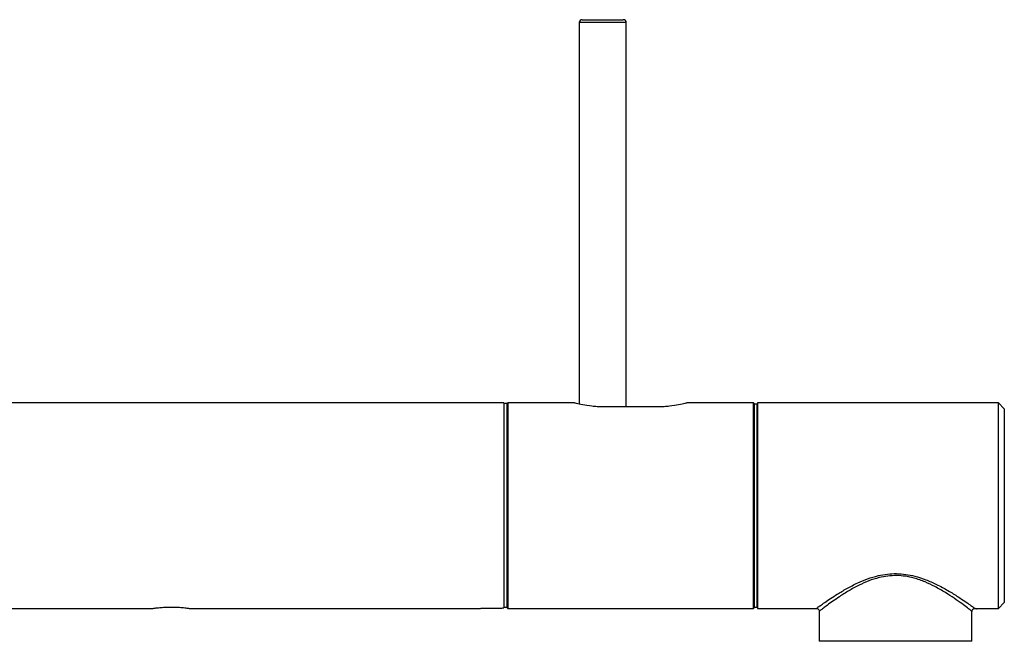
# Paper-space layout '_Right' of a CAD drawing. Header units: millimetres. Extents: x -25 to 310, y -1 to 320.
# Tile 51 of 51: x 143 to 310, y 214 to 320. Entities that reach past the tile are written whole.
import ezdxf

# ---------------------------------------------------------------- set-up
doc = ezdxf.new("R2010")
doc.units = ezdxf.units.MM

psp = doc.layouts.new('_Right')

# ---------------------------------------------------------------- linework, layer by layer
at = {"color": 7, "linetype": 'Continuous', "lineweight": 25}
for p, q in [((238.35, 320.25), (245.35, 320.25)), ((237.85, 319.75), (237.85, 254.8)), ((245.85, 254.32), (245.85, 319.75)), ((225, 255), (60, 255)), ((225, 255), (225, 220.11)), ((225.55, 254.9), (225.05, 254.89)), ((225.05, 220.25), (225.05, 254.89)), ((225.55, 220.24), (225.55, 254.9)), ((225.7, 255), (225.6, 254.9)), ((225.6, 220.1), (225.6, 254.9)), ((237.02, 255), (225.7, 255)), ((225.7, 255), (225.7, 220)), ((267.5, 255), (256.18, 255)), ((267.6, 254.9), (267.5, 255)), ((267.5, 220), (267.5, 255)), ((267.6, 254.9), (267.6, 220.1)), ((268.1, 254.8), (267.6, 254.8)), ((268.1, 254.8), (268.1, 220.24)), ((309.2, 255), (268.2, 255)), ((268.2, 255), (268.2, 220)), ((310.2, 254), (309.2, 255)), ((309.2, 220), (309.2, 255)), ((225.05, 254.1), (225, 254.1)), ((225.6, 254.1), (225.55, 254.1)), ((251.35, 254.32), (241.85, 254.32)), ((268.2, 254.05), (268.1, 254.05)), ((310.2, 254), (310.2, 221)), ((60, 220), (165.29, 220)), ((171.51, 220), (220.92, 220)), ((222.4, 220.06), (224.5, 220.06)), ((225.6, 220.1), (225.7, 220)), ((225.7, 220), (267.5, 220)), ((267.5, 220), (267.6, 220.1)), ((267.6, 220.24), (268.1, 220.24)), ((268.2, 220), (278.23, 220)), ((304.9, 219.9), (304.96, 219.93)), ((305.2, 220), (309.2, 220)), ((309.2, 220), (310.2, 221)), ((278.7, 219.52), (278.7, 214.4)), ((304.7, 214.4), (304.7, 219.5)), ((304.7, 214.4), (278.7, 214.4))]:
    psp.add_line(p, q, dxfattribs=at)
at = {"color": 8, "linetype": 'Continuous', "lineweight": 25}
psp.add_line((245.85, 319.75), (237.85, 319.75), dxfattribs=at)
at = {"color": 7, "linetype": 'Continuous', "lineweight": 25, "flags": 128}
for points in [[(225.05, 220.25), (225.45, 220.24), (225.55, 220.24)], [(225.55, 220.17), (225.15, 220.18), (225.05, 220.18)]]:
    psp.add_lwpolyline(points, dxfattribs=at)
at = {"color": 7, "linetype": 'Continuous', "lineweight": 25}
for centre, start, end in [((238.35, 319.75), 90, 180), ((245.35, 319.75), 0, 90)]:
    psp.add_arc(centre, 0.5, start, end, dxfattribs=at)
for points, knots in [([(241.85, 254.32), (241.53, 254.32), (240.9, 254.33), (239.68, 254.44), (238.34, 254.66), (237.45, 254.88), (237.08, 254.98), (237, 255.01), (237.02, 255), (237.11, 254.97), (237.11, 254.97)], [0, 0, 0, 0, 0.11104, 0.222458, 0.443899, 0.665428, 0.77702, 0.888147, 0.999931, 1, 1, 1, 1]), ([(256.18, 255), (256.16, 254.99), (256.13, 254.98), (255.74, 254.88), (254.86, 254.66), (253.52, 254.44), (252.31, 254.33), (251.67, 254.32), (251.35, 254.32)], [0, 0, 0, 0, 0.125188, 0.25036, 0.500228, 0.749433, 0.874045, 1, 1, 1, 1]), ([(165.29, 220.01), (165.28, 220.01), (165.28, 220.01), (165.63, 220.06), (166.24, 220.13), (167.1, 220.21), (168.15, 220.25), (169.27, 220.23), (170.3, 220.16), (171.08, 220.07), (171.51, 220.01), (171.51, 220.01), (171.51, 220.01)], [0, 0, 0, 0, 0.063305, 0.157037, 0.25464, 0.359987, 0.473034, 0.590586, 0.709002, 0.824629, 0.932787, 1, 1, 1, 1]), ([(220.92, 220), (220.91, 220), (220.89, 220), (221.03, 220.01), (221.32, 220.03), (221.74, 220.05), (222.12, 220.06), (222.35, 220.06), (222.4, 220.06)], [0, 0, 0, 0, 0.072963, 0.286781, 0.500884, 0.715673, 0.930483, 1, 1, 1, 1]), ([(224.5, 220.06), (224.63, 220.06), (224.76, 220.07), (224.95, 220.09), (225, 220.1), (225, 220.11)], [0, 0, 0, 0, 0.5, 0.5, 1, 1, 1, 1]), ([(278.23, 220), (278.24, 220), (278.31, 220), (278.44, 219.95), (278.58, 219.84), (278.67, 219.69), (278.7, 219.58), (278.7, 219.53), (278.7, 219.53)], [0, 0, 0, 0, 0.0380063, 0.2875309, 0.5331543, 0.7811502, 0.9966859, 1, 1, 1, 1]), ([(304.71, 219.45), (304.7, 219.49), (304.7, 219.59), (304.75, 219.74), (304.83, 219.85), (304.89, 219.89), (304.9, 219.9)], [0, 0, 0, 0, 0.237538, 0.579755, 0.929808, 1, 1, 1, 1]), ([(304.96, 219.93), (304.97, 219.94), (305.03, 219.98), (305.13, 220), (305.25, 220), (305.34, 219.98), (305.41, 219.96), (305.45, 219.94), (305.46, 219.92), (305.47, 219.92)], [0, 0, 0, 0, 0.122356, 0.367981, 0.575597, 0.748544, 0.885786, 0.984425, 1, 1, 1, 1])]:
    psp.add_open_spline(points, degree=3, knots=knots, dxfattribs=at)
at = {"color": 8, "linetype": 'Continuous', "lineweight": 25}
for points, knots in [([(278.23, 220.02), (278.22, 220.02), (278.19, 219.99), (278.41, 220.15), (278.88, 220.49), (279.87, 221.19), (281.38, 222.2), (283.36, 223.39), (285.1, 224.3), (286.92, 225.06), (289.1, 225.73), (291.87, 226.07), (294.66, 225.65), (296.9, 224.91), (298.81, 224.05), (300.68, 223.03), (302.28, 222.03), (303.53, 221.19), (304.38, 220.59), (304.93, 220.2), (305.15, 220.04), (305.2, 220), (305.2, 220), (305.2, 220)], [0, 0, 0, 0, 0.014092, 0.057312, 0.099258, 0.142338, 0.232598, 0.286623, 0.341881, 0.386558, 0.432243, 0.503772, 0.575364, 0.623173, 0.672276, 0.7324, 0.794246, 0.843341, 0.893761, 0.934702, 0.976779, 0.993654, 1, 1, 1, 1]), ([(304.7, 219.5), (304.7, 219.5), (304.69, 219.5), (304.54, 219.62), (304.17, 219.91), (303.67, 220.29), (303, 220.79), (301.73, 221.7), (300.19, 222.71), (298.52, 223.68), (296.73, 224.54), (294.58, 225.31), (291.87, 225.74), (289.2, 225.39), (287.1, 224.71), (285.37, 223.93), (283.68, 222.99), (281.76, 221.77), (280.31, 220.73), (279.36, 220.01), (278.91, 219.66), (278.69, 219.49), (278.72, 219.52), (278.73, 219.52)], [0, 0, 0, 0, 0.006405, 0.054352, 0.104239, 0.107133, 0.161877, 0.218544, 0.273419, 0.329589, 0.37709, 0.425763, 0.49613, 0.566394, 0.610581, 0.655956, 0.71002, 0.765323, 0.85614, 0.898476, 0.941879, 0.984117, 1, 1, 1, 1])]:
    psp.add_open_spline(points, degree=3, knots=knots, dxfattribs=at)

doc.saveas('drawing.dxf')
